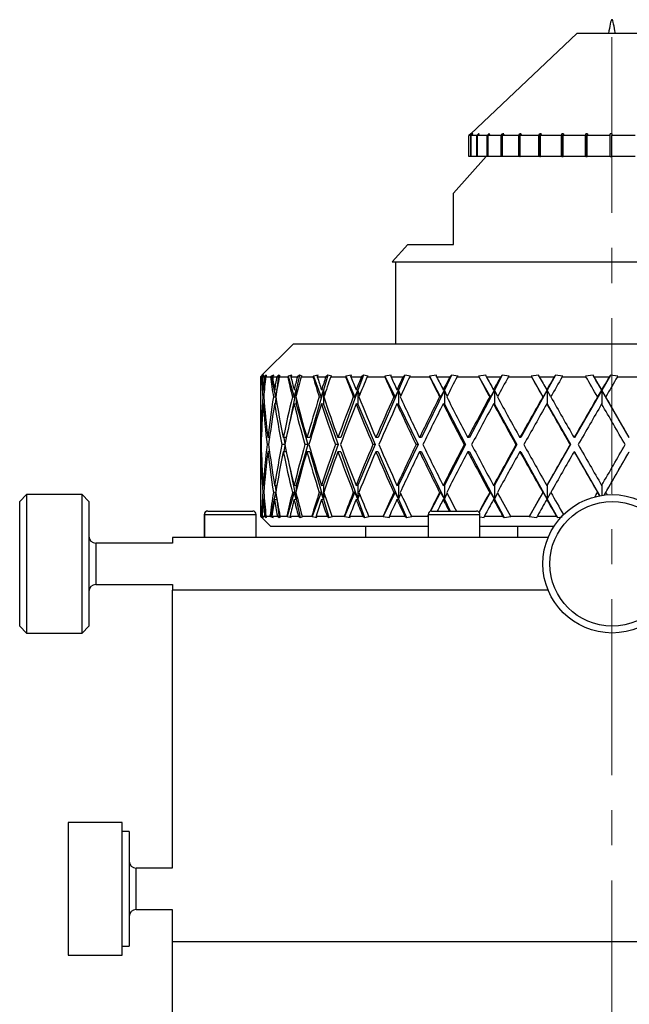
# Model space of a CAD drawing. Header units: inches. Extents: x 1.4 to 20.3, y 0.5 to 16.7.
# Tile 13 of 17: x 9.4 to 11.1, y 13.9 to 16.7. Entities that reach past the tile are written whole.
import ezdxf

# ---------------------------------------------------------------- set-up
doc = ezdxf.new("R2010")
doc.units = ezdxf.units.IN
doc.header["$MEASUREMENT"] = 0
doc.linetypes.add('CENTERX2', pattern=[0.8, 0.5, -0.1, 0.1, -0.1])

msp = doc.modelspace()

# ---------------------------------------------------------------- linework, layer by layer
at = {"color": 7, "linetype": 'Continuous', "lineweight": 25}
for p, q in [((10.9428, 16.6503), (10.6413, 16.365)), ((11.1428, 16.6503), (10.9428, 16.6503)), ((10.6413, 16.365), (10.6363, 16.3603)), ((10.6417, 16.3603), (10.6466, 16.365)), ((10.6474, 16.365), (10.6425, 16.3603)), ((10.6474, 16.365), (10.6466, 16.365)), ((10.6466, 16.365), (10.6466, 16.3642)), ((10.6592, 16.3603), (10.6639, 16.365)), ((10.6656, 16.365), (10.6609, 16.3603)), ((10.6656, 16.365), (10.6639, 16.365)), ((10.6639, 16.365), (10.6639, 16.3633)), ((10.6883, 16.3603), (10.6926, 16.365)), ((10.6951, 16.365), (10.6908, 16.3603)), ((10.6951, 16.365), (10.6926, 16.365)), ((10.6926, 16.365), (10.6926, 16.3623)), ((10.7283, 16.3603), (10.7321, 16.365)), ((10.7353, 16.365), (10.7315, 16.3603)), ((10.7353, 16.365), (10.7321, 16.365)), ((10.7321, 16.365), (10.7321, 16.3611)), ((10.7777, 16.3603), (10.7809, 16.365)), ((10.7848, 16.365), (10.7809, 16.365)), ((10.7809, 16.365), (10.7809, 16.3003)), ((10.7848, 16.365), (10.7816, 16.3603)), ((10.8353, 16.3603), (10.8378, 16.365)), ((10.8421, 16.365), (10.8378, 16.365)), ((10.8378, 16.365), (10.8378, 16.3003)), ((10.8421, 16.365), (10.8396, 16.3603)), ((10.8991, 16.3603), (10.9008, 16.365)), ((10.9055, 16.365), (10.9008, 16.365)), ((10.9008, 16.365), (10.9008, 16.3003)), ((10.9055, 16.365), (10.9038, 16.3603)), ((10.9673, 16.3603), (10.9682, 16.365)), ((10.9731, 16.365), (10.9682, 16.365)), ((10.9682, 16.365), (10.9682, 16.3003)), ((10.9731, 16.365), (10.9723, 16.3603)), ((11.0378, 16.3603), (11.0378, 16.365)), ((11.0428, 16.365), (11.0428, 16.3603)), ((10.6417, 16.3603), (10.6363, 16.3603)), ((10.6363, 16.3003), (10.6363, 16.3603)), ((10.6417, 16.3003), (10.6417, 16.3603)), ((10.6592, 16.3603), (10.6425, 16.3603)), ((10.6425, 16.3003), (10.6425, 16.3603)), ((10.6592, 16.3003), (10.6592, 16.3603)), ((10.6883, 16.3603), (10.6609, 16.3603)), ((10.6609, 16.3003), (10.6609, 16.3603)), ((10.6883, 16.3003), (10.6883, 16.3603)), ((10.7283, 16.3603), (10.6908, 16.3603)), ((10.6908, 16.3003), (10.6908, 16.3603)), ((10.7283, 16.3003), (10.7283, 16.3603)), ((10.7777, 16.3603), (10.7315, 16.3603)), ((10.7315, 16.3003), (10.7315, 16.3603)), ((10.7777, 16.3003), (10.7777, 16.3603)), ((10.8353, 16.3603), (10.7816, 16.3603)), ((10.7816, 16.3003), (10.7816, 16.3603)), ((10.8353, 16.3003), (10.8353, 16.3603)), ((10.8991, 16.3603), (10.8396, 16.3603)), ((10.8396, 16.3003), (10.8396, 16.3603)), ((10.8991, 16.3003), (10.8991, 16.3603)), ((10.9673, 16.3603), (10.9038, 16.3603)), ((10.9038, 16.3003), (10.9038, 16.3603)), ((10.9673, 16.3003), (10.9673, 16.3603)), ((11.0378, 16.3603), (10.9723, 16.3603)), ((10.9723, 16.3003), (10.9723, 16.3603)), ((11.0378, 16.3003), (11.0378, 16.3603)), ((11.1085, 16.3603), (11.0428, 16.3603)), ((11.0428, 16.3003), (11.0428, 16.3603)), ((10.6853, 16.3003), (10.5927, 16.1963)), ((10.6417, 16.3003), (10.6363, 16.3003)), ((10.6425, 16.3003), (10.6417, 16.3003)), ((10.6592, 16.3003), (10.6425, 16.3003)), ((10.6609, 16.3003), (10.6592, 16.3003)), ((10.6883, 16.3003), (10.6609, 16.3003)), ((10.6908, 16.3003), (10.6883, 16.3003)), ((10.7283, 16.3003), (10.6908, 16.3003)), ((10.7315, 16.3003), (10.7283, 16.3003)), ((10.7777, 16.3003), (10.7315, 16.3003)), ((10.7809, 16.3003), (10.7777, 16.3003)), ((10.7809, 16.3003), (10.7816, 16.3003)), ((10.8353, 16.3003), (10.7816, 16.3003)), ((10.8378, 16.3003), (10.8353, 16.3003)), ((10.8378, 16.3003), (10.8396, 16.3003)), ((10.8991, 16.3003), (10.8396, 16.3003)), ((10.9008, 16.3003), (10.8991, 16.3003)), ((10.9008, 16.3003), (10.9038, 16.3003)), ((10.9673, 16.3003), (10.9038, 16.3003)), ((10.9682, 16.3003), (10.9673, 16.3003)), ((10.9682, 16.3003), (10.9723, 16.3003)), ((11.0378, 16.3003), (10.9723, 16.3003)), ((11.0378, 16.3003), (11.0428, 16.3003)), ((11.1085, 16.3003), (11.0428, 16.3003)), ((10.4626, 16.0503), (10.4181, 16.0003)), ((10.4626, 16.0503), (10.5928, 16.0503)), ((10.4181, 16.0003), (11.6676, 16.0003)), ((10.4278, 16.0003), (10.4278, 15.7672)), ((10.1373, 15.7672), (10.0477, 15.6776)), ((10.1373, 15.7672), (11.9498, 15.7672)), ((10.0482, 15.6781), (10.0436, 15.6734)), ((10.0437, 15.6734), (10.0459, 15.6756)), ((10.0437, 15.6734), (10.0469, 15.6734)), ((10.0459, 15.6756), (10.0477, 15.6775)), ((10.049, 15.6756), (10.0469, 15.6734)), ((10.0534, 15.6781), (10.049, 15.6756)), ((10.049, 15.6756), (10.0493, 15.6736)), ((10.0491, 15.6734), (10.0534, 15.6781)), ((10.0491, 15.6734), (10.0546, 15.6734)), ((10.0597, 15.6781), (10.0546, 15.6734)), ((10.0583, 15.6734), (10.0608, 15.6756)), ((10.0583, 15.6734), (10.0721, 15.6734)), ((10.0597, 15.6781), (10.0596, 15.6746)), ((10.0608, 15.6756), (10.0597, 15.6781)), ((10.0739, 15.6756), (10.0721, 15.6734)), ((10.0815, 15.6781), (10.0739, 15.6756)), ((10.0739, 15.6756), (10.0862, 15.6154)), ((10.0778, 15.6734), (10.0815, 15.6781)), ((10.0778, 15.6734), (10.0899, 15.6734)), ((10.0954, 15.6781), (10.0899, 15.6734)), ((10.0954, 15.6781), (10.0905, 15.6364)), ((10.0998, 15.6756), (10.0954, 15.6781)), ((10.0972, 15.6734), (10.0998, 15.6756)), ((10.0972, 15.6734), (10.1211, 15.6734)), ((10.1226, 15.6756), (10.1211, 15.6734)), ((10.1333, 15.6781), (10.1226, 15.6756)), ((10.1226, 15.6756), (10.1399, 15.6154)), ((10.1304, 15.6734), (10.1333, 15.6781)), ((10.1304, 15.6734), (10.1488, 15.6734)), ((10.1544, 15.6781), (10.1456, 15.6353)), ((10.1544, 15.6781), (10.1488, 15.6734)), ((10.1621, 15.6756), (10.1544, 15.6781)), ((10.1594, 15.6734), (10.1621, 15.6756)), ((10.1594, 15.6734), (10.1929, 15.6734)), ((10.194, 15.6756), (10.1929, 15.6734)), ((10.2075, 15.6781), (10.194, 15.6756)), ((10.194, 15.6756), (10.2158, 15.6154)), ((10.2053, 15.6734), (10.2075, 15.6781)), ((10.2053, 15.6734), (10.2297, 15.6734)), ((10.2353, 15.6781), (10.223, 15.6353)), ((10.2353, 15.6781), (10.2297, 15.6734)), ((10.2461, 15.6756), (10.2353, 15.6781)), ((10.2434, 15.6734), (10.2461, 15.6756)), ((10.2434, 15.6734), (10.2856, 15.6734)), ((10.2863, 15.6756), (10.2856, 15.6734)), ((10.3023, 15.6781), (10.2863, 15.6756)), ((10.2863, 15.6756), (10.3121, 15.6154)), ((10.301, 15.6734), (10.3023, 15.6781)), ((10.301, 15.6734), (10.3306, 15.6734)), ((10.3362, 15.6781), (10.3207, 15.6353)), ((10.3362, 15.6781), (10.3306, 15.6734)), ((10.3497, 15.6756), (10.3362, 15.6781)), ((10.3471, 15.6734), (10.3497, 15.6756)), ((10.3471, 15.6734), (10.397, 15.6734)), ((10.3972, 15.6756), (10.397, 15.6734)), ((10.4154, 15.6781), (10.3972, 15.6756)), ((10.3972, 15.6756), (10.4264, 15.6154)), ((10.4149, 15.6734), (10.4154, 15.6781)), ((10.4149, 15.6734), (10.449, 15.6734)), ((10.4544, 15.6781), (10.4361, 15.6353)), ((10.4544, 15.6781), (10.449, 15.6734)), ((10.4705, 15.6756), (10.4544, 15.6781)), ((10.4679, 15.6734), (10.4705, 15.6756)), ((10.4679, 15.6734), (10.5243, 15.6734)), ((10.5439, 15.6781), (10.5241, 15.6756)), ((10.5241, 15.6756), (10.5243, 15.6734)), ((10.5241, 15.6756), (10.5558, 15.6154)), ((10.5443, 15.6734), (10.5439, 15.6781)), ((10.5443, 15.6734), (10.5821, 15.6734)), ((10.5871, 15.6781), (10.5664, 15.6353)), ((10.5871, 15.6781), (10.5821, 15.6734)), ((10.6053, 15.6756), (10.5871, 15.6781)), ((10.6029, 15.6734), (10.6053, 15.6756)), ((10.6029, 15.6734), (10.6644, 15.6734)), ((10.6847, 15.6781), (10.6638, 15.6756)), ((10.6638, 15.6756), (10.6644, 15.6734)), ((10.6638, 15.6756), (10.6974, 15.6154)), ((10.686, 15.6734), (10.6847, 15.6781)), ((10.686, 15.6734), (10.7266, 15.6734)), ((10.7311, 15.6781), (10.7086, 15.6353)), ((10.7311, 15.6781), (10.7266, 15.6734)), ((10.7509, 15.6756), (10.7311, 15.6781)), ((10.7487, 15.6734), (10.7509, 15.6756)), ((10.7487, 15.6734), (10.8138, 15.6734)), ((10.8343, 15.6781), (10.8128, 15.6756)), ((10.8128, 15.6756), (10.8138, 15.6734)), ((10.8128, 15.6756), (10.8474, 15.6154)), ((10.8365, 15.6734), (10.8343, 15.6781)), ((10.8365, 15.6734), (10.8789, 15.6734)), ((10.8828, 15.6781), (10.8589, 15.6353)), ((10.8828, 15.6781), (10.8789, 15.6734)), ((10.9037, 15.6756), (10.8828, 15.6781)), ((10.9019, 15.6734), (10.9037, 15.6756)), ((10.9019, 15.6734), (10.9689, 15.6734)), ((10.9891, 15.6781), (10.9675, 15.6756)), ((10.9675, 15.6756), (10.9689, 15.6734)), ((10.9921, 15.6734), (10.9891, 15.6781)), ((11.0138, 15.6353), (10.9891, 15.6781)), ((10.9921, 15.6734), (11.0352, 15.6734)), ((11.0384, 15.6781), (11.0138, 15.6353)), ((11.0384, 15.6781), (11.0352, 15.6734)), ((11.06, 15.6756), (11.0384, 15.6781)), ((11.0585, 15.6734), (11.06, 15.6756)), ((11.0585, 15.6734), (11.1258, 15.6734)), ((10.0435, 15.6478), (10.0435, 15.5845)), ((10.0548, 15.6358), (10.0516, 15.6362)), ((10.0537, 15.6359), (10.0543, 15.6305)), ((10.0903, 15.6353), (10.0837, 15.6362)), ((10.1456, 15.6353), (10.1394, 15.6362)), ((10.223, 15.6353), (10.2173, 15.6362)), ((10.3207, 15.6353), (10.3156, 15.6362)), ((10.4361, 15.6353), (10.4318, 15.6362)), ((10.5664, 15.6353), (10.5631, 15.6362)), ((10.7086, 15.6353), (10.7062, 15.6362)), ((10.8589, 15.6353), (10.8576, 15.6362)), ((11.0138, 15.6353), (11.0136, 15.6362)), ((10.0502, 15.6162), (10.0532, 15.6158)), ((10.0805, 15.6162), (10.0862, 15.6154)), ((10.0876, 15.6124), (10.0857, 15.5959)), ((10.0862, 15.6154), (10.0899, 15.6332)), ((10.1456, 15.6353), (10.1274, 15.5463)), ((10.1345, 15.6162), (10.1399, 15.6154)), ((10.1399, 15.6154), (10.1456, 15.6353)), ((10.1456, 15.6353), (10.1456, 15.6212)), ((10.1472, 15.6275), (10.1456, 15.6353)), ((10.1456, 15.6112), (10.1456, 15.5953)), ((10.223, 15.6353), (10.1843, 15.5003)), ((10.2108, 15.6162), (10.2158, 15.6154)), ((10.2158, 15.6154), (10.223, 15.6353)), ((10.223, 15.6353), (10.223, 15.5953)), ((10.2264, 15.6237), (10.223, 15.6353)), ((10.3207, 15.6353), (10.2719, 15.5003)), ((10.3077, 15.6162), (10.3121, 15.6154)), ((10.3121, 15.6154), (10.3207, 15.6353)), ((10.3207, 15.6353), (10.3207, 15.5953)), ((10.3257, 15.6214), (10.3207, 15.6353)), ((10.4361, 15.6353), (10.3784, 15.5003)), ((10.4227, 15.6162), (10.4264, 15.6154)), ((10.4264, 15.6154), (10.4361, 15.6353)), ((10.4361, 15.6353), (10.4361, 15.5953)), ((10.4427, 15.6199), (10.4361, 15.6353)), ((10.5664, 15.6353), (10.5013, 15.5003)), ((10.553, 15.6162), (10.5558, 15.6154)), ((10.5558, 15.6154), (10.5664, 15.6353)), ((10.5664, 15.6353), (10.5664, 15.5953)), ((10.5746, 15.6187), (10.5664, 15.6353)), ((10.7086, 15.6353), (10.6375, 15.5003)), ((10.6953, 15.6162), (10.6974, 15.6154)), ((10.6974, 15.6154), (10.7086, 15.6353)), ((10.7086, 15.6353), (10.7086, 15.5953)), ((10.718, 15.6176), (10.7086, 15.6353)), ((10.8589, 15.6353), (10.7837, 15.5003)), ((10.8463, 15.6162), (10.8474, 15.6154)), ((10.8474, 15.6154), (10.8589, 15.6353)), ((10.8589, 15.6353), (10.8589, 15.5953)), ((10.8694, 15.6168), (10.8589, 15.6353)), ((11.0138, 15.6353), (10.9364, 15.5003)), ((11.0021, 15.6162), (11.0022, 15.6154)), ((11.0022, 15.6154), (11.0138, 15.6353)), ((11.0138, 15.6353), (11.0138, 15.5958)), ((11.0917, 15.5003), (11.0138, 15.6353)), ((11.0254, 15.6154), (11.0138, 15.6353)), ((11.0252, 15.6162), (11.0254, 15.6154)), ((10.0549, 15.5958), (10.0516, 15.5962)), ((10.0903, 15.5953), (10.0837, 15.5962)), ((10.0903, 15.5967), (10.0903, 15.5953)), ((10.0903, 15.5953), (10.0922, 15.5863)), ((10.1456, 15.5953), (10.1394, 15.5962)), ((10.1456, 15.5953), (10.1786, 15.4803)), ((10.223, 15.5953), (10.2173, 15.5962)), ((10.223, 15.5953), (10.2646, 15.4803)), ((10.3207, 15.5953), (10.3156, 15.5962)), ((10.3207, 15.5953), (10.3698, 15.4803)), ((10.4361, 15.5953), (10.4318, 15.5962)), ((10.4361, 15.5953), (10.4916, 15.4803)), ((10.5664, 15.5953), (10.5631, 15.5962)), ((10.5664, 15.5953), (10.627, 15.4803)), ((10.7086, 15.5953), (10.7062, 15.5962)), ((10.7086, 15.5953), (10.7726, 15.4803)), ((10.8589, 15.5953), (10.8576, 15.5962)), ((10.8589, 15.5953), (10.9249, 15.4803)), ((10.0435, 15.5445), (10.0435, 15.4161)), ((10.0461, 15.5003), (10.0447, 15.5003)), ((10.0696, 15.5003), (10.0646, 15.5003)), ((10.1171, 15.5003), (10.1086, 15.5003)), ((10.1098, 15.5003), (10.1133, 15.4829)), ((10.1843, 15.5003), (10.1757, 15.5003)), ((10.2719, 15.5003), (10.2641, 15.5003)), ((10.3784, 15.5003), (10.3716, 15.5003)), ((10.5013, 15.5003), (10.4958, 15.5003)), ((10.6375, 15.5003), (10.6334, 15.5003)), ((10.7837, 15.5003), (10.7811, 15.5003)), ((10.9364, 15.5003), (10.9353, 15.5003)), ((11.0917, 15.5003), (11.0922, 15.5003)), ((10.0454, 15.4803), (10.0442, 15.4803)), ((10.0671, 15.4803), (10.0623, 15.4803)), ((10.1128, 15.4803), (10.1046, 15.4803)), ((10.1133, 15.4777), (10.1098, 15.4603)), ((10.1786, 15.4803), (10.1456, 15.3653)), ((10.1786, 15.4803), (10.17, 15.4803)), ((10.2646, 15.4803), (10.223, 15.3653)), ((10.2646, 15.4803), (10.2569, 15.4803)), ((10.3698, 15.4803), (10.3207, 15.3653)), ((10.3698, 15.4803), (10.3631, 15.4803)), ((10.4916, 15.4803), (10.4361, 15.3653)), ((10.4916, 15.4803), (10.4862, 15.4803)), ((10.627, 15.4803), (10.5664, 15.3653)), ((10.627, 15.4803), (10.6229, 15.4803)), ((10.7726, 15.4803), (10.7086, 15.3653)), ((10.7726, 15.4803), (10.77, 15.4803)), ((10.9249, 15.4803), (10.8589, 15.3653)), ((10.9249, 15.4803), (10.9238, 15.4803)), ((10.0461, 15.4603), (10.0447, 15.4603)), ((10.0696, 15.4603), (10.0646, 15.4603)), ((10.1171, 15.4603), (10.1086, 15.4603)), ((10.1843, 15.4603), (10.1757, 15.4603)), ((10.1843, 15.4603), (10.223, 15.3253)), ((10.2719, 15.4603), (10.2641, 15.4603)), ((10.2719, 15.4603), (10.3207, 15.3253)), ((10.3784, 15.4603), (10.3716, 15.4603)), ((10.3784, 15.4603), (10.4361, 15.3253)), ((10.5013, 15.4603), (10.4958, 15.4603)), ((10.5013, 15.4603), (10.5664, 15.3253)), ((10.6375, 15.4603), (10.6334, 15.4603)), ((10.6375, 15.4603), (10.7086, 15.3253)), ((10.7837, 15.4603), (10.7811, 15.4603)), ((10.7837, 15.4603), (10.8589, 15.3253)), ((10.9364, 15.4603), (10.9353, 15.4603)), ((10.9364, 15.4603), (11.0084, 15.3349)), ((11.0204, 15.3367), (11.0917, 15.4603)), ((11.0917, 15.4603), (11.0922, 15.4603)), ((10.1274, 15.4143), (10.1456, 15.3253)), ((10.0435, 15.3761), (10.0435, 15.3128)), ((10.0516, 15.3644), (10.0549, 15.3648)), ((10.0837, 15.3644), (10.0903, 15.3653)), ((10.0857, 15.3647), (10.0876, 15.3482)), ((10.0922, 15.3743), (10.0903, 15.3653)), ((10.0903, 15.3653), (10.0903, 15.3639)), ((10.1394, 15.3644), (10.1456, 15.3653)), ((10.1456, 15.3653), (10.1456, 15.3494)), ((10.2173, 15.3644), (10.223, 15.3653)), ((10.223, 15.3653), (10.223, 15.3253)), ((10.3156, 15.3644), (10.3207, 15.3653)), ((10.3207, 15.3653), (10.3207, 15.3253)), ((10.4318, 15.3644), (10.4361, 15.3653)), ((10.4361, 15.3653), (10.4361, 15.3253)), ((10.5631, 15.3644), (10.5664, 15.3653)), ((10.5664, 15.3653), (10.5664, 15.3253)), ((10.7062, 15.3644), (10.7086, 15.3653)), ((10.7086, 15.3653), (10.7086, 15.3253)), ((10.8576, 15.3644), (10.8589, 15.3653)), ((10.8589, 15.3653), (10.8589, 15.3253)), ((11.0138, 15.3648), (11.0138, 15.3358)), ((9.379, 15.338), (9.3593, 15.3183)), ((9.5365, 15.338), (9.379, 15.338)), ((9.379, 15.338), (9.379, 15.3014)), ((9.5561, 15.3183), (9.5365, 15.338)), ((9.5365, 14.9443), (9.5365, 15.338)), ((10.0532, 15.3448), (10.0502, 15.3444)), ((10.0543, 15.3301), (10.0537, 15.3247)), ((10.0862, 15.3452), (10.072, 15.2756)), ((10.0862, 15.3452), (10.0805, 15.3444)), ((10.0899, 15.3274), (10.0862, 15.3452)), ((10.1399, 15.3452), (10.1199, 15.2756)), ((10.1399, 15.3452), (10.1345, 15.3444)), ((10.1456, 15.3253), (10.1399, 15.3452)), ((10.1456, 15.3394), (10.1456, 15.3253)), ((10.1456, 15.3253), (10.1472, 15.3331)), ((10.2158, 15.3452), (10.1906, 15.2756)), ((10.2158, 15.3452), (10.2108, 15.3444)), ((10.223, 15.3253), (10.2158, 15.3452)), ((10.223, 15.3253), (10.2264, 15.3369)), ((10.3121, 15.3452), (10.2823, 15.2756)), ((10.3121, 15.3452), (10.3077, 15.3444)), ((10.3207, 15.3253), (10.3121, 15.3452)), ((10.3207, 15.3253), (10.3257, 15.3392)), ((10.4264, 15.3452), (10.3927, 15.2756)), ((10.4264, 15.3452), (10.4227, 15.3444)), ((10.4361, 15.3253), (10.4264, 15.3452)), ((10.4361, 15.3253), (10.4427, 15.3407)), ((10.5558, 15.3452), (10.5272, 15.2909)), ((10.5558, 15.3452), (10.553, 15.3444)), ((10.5664, 15.3253), (10.5558, 15.3452)), ((10.5664, 15.3253), (10.5746, 15.3419)), ((10.6974, 15.3452), (10.6654, 15.2878)), ((10.6974, 15.3452), (10.6953, 15.3444)), ((10.7086, 15.3253), (10.6974, 15.3452)), ((10.7086, 15.3253), (10.718, 15.343)), ((10.8474, 15.3452), (10.8074, 15.2756)), ((10.8474, 15.3452), (10.8463, 15.3444)), ((10.8589, 15.3253), (10.8474, 15.3452)), ((10.8589, 15.3253), (10.8694, 15.3438)), ((11.0022, 15.3452), (11.0021, 15.3444)), ((11.0083, 15.3348), (11.0022, 15.3452)), ((11.0204, 15.3367), (11.0254, 15.3452)), ((11.0254, 15.3452), (11.0252, 15.3444)), ((9.3593, 15.2854), (9.3593, 15.3183)), ((9.379, 15.3014), (9.379, 14.9443)), ((9.5561, 15.3183), (9.5561, 14.964)), ((10.0516, 15.3244), (10.0548, 15.3248)), ((10.0837, 15.3244), (10.0903, 15.3253)), ((10.0905, 15.3242), (10.0965, 15.2731)), ((10.1394, 15.3244), (10.1456, 15.3253)), ((10.1456, 15.3253), (10.1563, 15.2731)), ((10.2173, 15.3244), (10.223, 15.3253)), ((10.223, 15.3253), (10.238, 15.2731)), ((10.3156, 15.3244), (10.3207, 15.3253)), ((10.3207, 15.3253), (10.3396, 15.2731)), ((10.4318, 15.3244), (10.4361, 15.3253)), ((10.4361, 15.3253), (10.4584, 15.2731)), ((10.5631, 15.3244), (10.5664, 15.3253)), ((10.5664, 15.3253), (10.5829, 15.2914)), ((10.7062, 15.3244), (10.7086, 15.3253)), ((10.7086, 15.3253), (10.7361, 15.2731)), ((10.8576, 15.3244), (10.8589, 15.3253)), ((10.8589, 15.3253), (10.8881, 15.2731)), ((9.3593, 14.964), (9.3593, 15.2854)), ((9.884, 15.2815), (9.884, 15.2162)), ((9.884, 15.2815), (9.8842, 15.2815)), ((9.8842, 15.2815), (9.8842, 15.2162)), ((9.8842, 15.2815), (10.0315, 15.2815)), ((9.8939, 15.2914), (9.8941, 15.2914)), ((9.8941, 15.2914), (10.0216, 15.2914)), ((10.0315, 15.2162), (10.0315, 15.2815)), ((10.0435, 15.2772), (10.0477, 15.2731)), ((10.0453, 15.2756), (10.0438, 15.2772)), ((10.0438, 15.2772), (10.0465, 15.2772)), ((10.0477, 15.2731), (10.0453, 15.2756)), ((10.0465, 15.2772), (10.0479, 15.2756)), ((10.0477, 15.273), (10.0735, 15.2472)), ((10.0489, 15.2842), (10.0479, 15.2756)), ((10.0479, 15.2756), (10.0523, 15.2731)), ((10.0523, 15.2731), (10.0485, 15.2772)), ((10.0485, 15.2772), (10.0555, 15.2772)), ((10.0555, 15.2772), (10.06, 15.2731)), ((10.061, 15.2756), (10.0593, 15.2772)), ((10.0593, 15.2772), (10.0707, 15.2772)), ((10.0599, 15.2767), (10.06, 15.2731)), ((10.06, 15.2731), (10.061, 15.2756)), ((10.0707, 15.2772), (10.072, 15.2756)), ((10.072, 15.2756), (10.0796, 15.2731)), ((10.0796, 15.2731), (10.0764, 15.2772)), ((10.0764, 15.2772), (10.0917, 15.2772)), ((10.0917, 15.2772), (10.0965, 15.2731)), ((10.0965, 15.2731), (10.1009, 15.2756)), ((10.1009, 15.2756), (10.0991, 15.2772)), ((10.0991, 15.2772), (10.1189, 15.2772)), ((10.1189, 15.2772), (10.1199, 15.2756)), ((10.1199, 15.2756), (10.1306, 15.2731)), ((10.1306, 15.2731), (10.128, 15.2772)), ((10.128, 15.2772), (10.1514, 15.2772)), ((10.1514, 15.2772), (10.1563, 15.2731)), ((10.1563, 15.2731), (10.164, 15.2756)), ((10.164, 15.2756), (10.1621, 15.2772)), ((10.1621, 15.2772), (10.1899, 15.2772)), ((10.1899, 15.2772), (10.1906, 15.2756)), ((10.1906, 15.2756), (10.2041, 15.2731)), ((10.2041, 15.2731), (10.2022, 15.2772)), ((10.2022, 15.2772), (10.233, 15.2772)), ((10.233, 15.2772), (10.238, 15.2731)), ((10.238, 15.2731), (10.2488, 15.2756)), ((10.2488, 15.2756), (10.2469, 15.2772)), ((10.2469, 15.2772), (10.2818, 15.2772)), ((10.2818, 15.2772), (10.2823, 15.2756)), ((10.2823, 15.2756), (10.2983, 15.2731)), ((10.2983, 15.2731), (10.2971, 15.2772)), ((10.2971, 15.2772), (10.3347, 15.2772)), ((10.3347, 15.2772), (10.3396, 15.2731)), ((10.3396, 15.2731), (10.3531, 15.2756)), ((10.3531, 15.2756), (10.3512, 15.2772)), ((10.3512, 15.2772), (10.3926, 15.2772)), ((10.3926, 15.2772), (10.3927, 15.2756)), ((10.3927, 15.2756), (10.4108, 15.2731)), ((10.4108, 15.2731), (10.4104, 15.2772)), ((10.4104, 15.2772), (10.4537, 15.2772)), ((10.4537, 15.2772), (10.4584, 15.2731)), ((10.4584, 15.2731), (10.4744, 15.2756)), ((10.4744, 15.2756), (10.4727, 15.2772)), ((10.4727, 15.2772), (10.5193, 15.2772)), ((10.5204, 15.2779), (10.5192, 15.2756)), ((10.5193, 15.2772), (10.5192, 15.2756)), ((10.5204, 15.2815), (10.5204, 15.2162)), ((10.5204, 15.2815), (10.6677, 15.2815)), ((10.5303, 15.2914), (10.6578, 15.2914)), ((10.6677, 15.2162), (10.6677, 15.2815)), ((10.6677, 15.2745), (10.6794, 15.2731)), ((10.6794, 15.2731), (10.6806, 15.2772)), ((10.6806, 15.2772), (10.7321, 15.2772)), ((10.7321, 15.2772), (10.7361, 15.2731)), ((10.7361, 15.2731), (10.7558, 15.2756)), ((10.7558, 15.2756), (10.7543, 15.2772)), ((10.7543, 15.2772), (10.8081, 15.2772)), ((10.8081, 15.2772), (10.8074, 15.2756)), ((10.8074, 15.2756), (10.8289, 15.2731)), ((10.8289, 15.2731), (10.8308, 15.2772)), ((10.8308, 15.2772), (10.8846, 15.2772)), ((10.8846, 15.2772), (10.8881, 15.2731)), ((10.8881, 15.2731), (10.9011, 15.2747)), ((10.5204, 15.2472), (10.0735, 15.2472)), ((10.3435, 15.2162), (10.3435, 15.2472)), ((10.8777, 15.2472), (10.6677, 15.2472)), ((10.7743, 15.2472), (10.7743, 15.2162)), ((9.7935, 15.2162), (9.7935, 15.2002)), ((10.8615, 15.2162), (9.7935, 15.2162)), ((9.7935, 15.2002), (9.5758, 15.2002)), ((9.5758, 15.2002), (9.5758, 15.0821)), ((9.5758, 15.0821), (9.7935, 15.0821)), ((9.7935, 15.0821), (9.7935, 15.0662)), ((9.7928, 15.0662), (9.7928, 14.2752)), ((10.8615, 15.0662), (9.7928, 15.0662)), ((9.3593, 14.964), (9.379, 14.9443)), ((9.5365, 14.9443), (9.5561, 14.964)), ((9.379, 14.9443), (9.5365, 14.9443)), ((9.6507, 14.4052), (9.4972, 14.4052)), ((9.4972, 14.4052), (9.4972, 14.0272)), ((9.6507, 14.0272), (9.6507, 14.4052)), ((9.6704, 14.379), (9.6507, 14.379)), ((9.6704, 14.379), (9.6704, 14.0534)), ((9.7928, 14.2752), (9.6901, 14.2752)), ((9.6901, 14.1811), (9.6901, 14.2752)), ((9.6901, 14.1571), (9.6901, 14.1811)), ((9.6901, 14.1571), (9.7928, 14.1571)), ((9.7928, 14.1571), (9.7928, 14.0662)), ((9.6507, 14.0534), (9.6704, 14.0534)), ((9.7928, 14.0662), (9.7928, 12.1292)), ((9.7928, 14.0662), (12.2928, 14.0662)), ((9.4972, 14.0272), (9.6507, 14.0272))]:
    msp.add_line(p, q, dxfattribs=at)
at = {"color": 7, "linetype": 'CENTERX2', "lineweight": 18}
msp.add_line((11.0428, 16.6402), (11.0428, 11.0856), dxfattribs=at)
at = {"color": 7, "linetype": 'Continuous', "lineweight": 25}
for radius in [0.1969, 0.1772]:
    msp.add_circle((11.0435, 15.1412), radius, dxfattribs=at)
for centre, radius, start, end in [((9.8939, 15.2815), 0.00984, 90, 180), ((9.8941, 15.2815), 0.00984, 90, 180), ((10.0216, 15.2815), 0.00984, 0, 90), ((10.5303, 15.2815), 0.00984, 90, 180), ((10.6578, 15.2815), 0.00984, 0, 90), ((9.5758, 15.2199), 0.0197, 180, 270), ((9.5758, 15.0624), 0.0197, 90, 180), ((9.6901, 14.2949), 0.0197, 180, 270), ((9.6901, 14.1374), 0.0197, 90, 180)]:
    msp.add_arc(centre, radius, start, end, dxfattribs=at)
for centre, major_axis, ratio, start_param, end_param in [((11.0435, 15.4603), (-0.1607, 1.7296), 0.570645, 1.394458, 1.40937), ((11.0435, 15.5003), (-0.1607, 1.7296), 0.570645, 1.417697, 1.420985), ((11.0435, 15.4603), (-0.296, 1.7243), 0.553962, 1.352615, 1.385853), ((11.0435, 15.5003), (-0.296, 1.7243), 0.553962, 1.375855, 1.397436), ((11.0435, 15.5003), (0.0728, 1.7315), 0.575988, 1.494876, 1.516458), ((11.0435, 15.4603), (0.0728, 1.7315), 0.575988, 1.471637, 1.504875), ((11.0435, 15.4603), (-0.4847, 1.7143), 0.510211, 1.304155, 1.337392), ((11.0435, 15.5003), (-0.4847, 1.7143), 0.510211, 1.327394, 1.348975), ((11.0435, 15.5003), (0.296, 1.7243), 0.553962, 1.565496, 1.587077), ((11.0435, 15.4603), (0.296, 1.7243), 0.553962, 1.542256, 1.575494), ((11.0435, 15.4603), (-0.6337, 1.7081), 0.452884, 1.280972, 1.314209), ((11.0435, 15.5003), (-0.6337, 1.7081), 0.452884, 1.304211, 1.325792), ((11.0435, 15.5003), (0.4847, 1.7143), 0.510211, 1.613957, 1.635538), ((11.0435, 15.4603), (0.4847, 1.7143), 0.510211, 1.590717, 1.623955), ((11.0435, 15.4603), (-0.7484, 1.7075), 0.388462, 1.278796, 1.312034), ((11.0435, 15.5003), (-0.7484, 1.7075), 0.388462, 1.302036, 1.323617), ((11.0435, 15.5003), (0.6337, 1.7081), 0.452884, 1.63714, 1.658721), ((11.0435, 15.4603), (0.6337, 1.7081), 0.452884, 1.6139, 1.647138), ((11.0435, 15.4603), (-0.8357, 1.7112), 0.3209, 1.29197, 1.325207), ((11.0435, 15.5003), (-0.8357, 1.7112), 0.3209, 1.315209, 1.33679), ((11.0435, 15.5003), (0.7484, 1.7075), 0.388462, 1.639315, 1.660896), ((11.0435, 15.4603), (0.7484, 1.7075), 0.388462, 1.616076, 1.649313), ((11.0435, 15.4603), (-0.9013, 1.7171), 0.252285, 1.315775, 1.349013), ((11.0435, 15.5003), (-0.9013, 1.7171), 0.252285, 1.339015, 1.360596), ((11.0435, 15.5003), (0.8357, 1.7112), 0.3209, 1.626142, 1.647723), ((11.0435, 15.4603), (0.8357, 1.7112), 0.3209, 1.602902, 1.63614), ((11.0435, 15.4603), (-0.9486, 1.7233), 0.183581, 1.346719, 1.379956), ((11.0435, 15.5003), (-0.9486, 1.7233), 0.183581, 1.369958, 1.391539), ((11.0435, 15.5003), (0.9013, 1.7171), 0.252285, 1.602336, 1.623917), ((11.0435, 15.4603), (0.9013, 1.7171), 0.252285, 1.579097, 1.612334), ((11.0435, 15.4603), (-0.98, 1.7284), 0.115137, 1.382245, 1.415482), ((11.0435, 15.5003), (-0.98, 1.7284), 0.115137, 1.405484, 1.427065), ((11.0435, 15.5003), (0.9486, 1.7233), 0.183581, 1.571392, 1.592974), ((11.0435, 15.4603), (0.9486, 1.7233), 0.183581, 1.548153, 1.581391), ((11.0435, 15.4603), (-0.9967, 1.7314), 0.046971, 1.420404, 1.453641), ((11.0435, 15.5003), (-0.9967, 1.7314), 0.046971, 1.443643, 1.465224), ((11.0435, 15.5003), (0.98, 1.7284), 0.115137, 1.535866, 1.557448), ((11.0435, 15.4603), (0.98, 1.7284), 0.115137, 1.512627, 1.545865), ((11.0435, 15.4603), (-0.9993, 1.7319), 0.021059, 4.790361, 4.823599), ((11.0435, 15.5003), (-0.9993, 1.7319), 0.021059, 4.778778, 4.800359), ((11.0435, 15.5003), (0.9967, 1.7314), 0.046971, 1.497708, 1.519289), ((11.0435, 15.4603), (0.9967, 1.7314), 0.046971, 1.474468, 1.507706), ((11.0435, 15.5003), (0.0728, 1.7315), 0.575988, 1.528041, 1.594997), ((11.0435, 15.5003), (-0.296, 1.7243), 0.553962, 1.409019, 1.475976), ((11.0435, 15.5003), (0.296, 1.7243), 0.553962, 1.59866, 1.665617), ((11.0435, 15.5003), (-0.4847, 1.7143), 0.510211, 1.360558, 1.427515), ((11.0435, 15.5003), (0.4847, 1.7143), 0.510211, 1.647121, 1.714078), ((11.0435, 15.5003), (-0.6337, 1.7081), 0.452884, 1.337375, 1.404332), ((11.0435, 15.5003), (0.6337, 1.7081), 0.452884, 1.670304, 1.737261), ((11.0435, 15.5003), (-0.7484, 1.7075), 0.388462, 1.3352, 1.402157), ((11.0435, 15.5003), (0.7484, 1.7075), 0.388462, 1.672479, 1.739436), ((11.0435, 15.5003), (-0.8357, 1.7112), 0.3209, 1.348373, 1.41533), ((11.0435, 15.5003), (0.8357, 1.7112), 0.3209, 1.659306, 1.726262), ((11.0435, 15.5003), (-0.9013, 1.7171), 0.252285, 1.372179, 1.439135), ((11.0435, 15.5003), (0.9013, 1.7171), 0.252285, 1.6355, 1.702457), ((11.0435, 15.5003), (-0.9486, 1.7233), 0.183581, 1.403122, 1.470079), ((11.0435, 15.5003), (0.9486, 1.7233), 0.183581, 1.604557, 1.671513), ((11.0435, 15.5003), (-0.98, 1.7284), 0.115137, 1.438648, 1.505605), ((11.0435, 15.5003), (0.98, 1.7284), 0.115137, 1.569031, 1.635987), ((11.0435, 15.5003), (-0.9967, 1.7314), 0.046971, 1.476807, 1.543764), ((11.0435, 15.5003), (0.9967, 1.7314), 0.046971, 1.530872, 1.597829), ((11.0435, 15.5003), (-0.9993, 1.7319), 0.021059, 4.700238, 4.767195), ((11.0435, 15.5003), (-0.0728, 1.7315), 0.575988, 1.497964, 1.546595), ((11.0435, 15.4603), (0.0728, 1.7315), 0.575988, 1.516458, 1.58345), ((11.0435, 15.4603), (-0.296, 1.7243), 0.553962, 1.397436, 1.464429), ((11.0435, 15.4603), (0.296, 1.7243), 0.553962, 1.587077, 1.65407), ((11.0435, 15.4603), (-0.4847, 1.7143), 0.510211, 1.348975, 1.415968), ((11.0435, 15.4603), (0.4847, 1.7143), 0.510211, 1.635538, 1.70253), ((11.0435, 15.4603), (-0.6337, 1.7081), 0.452884, 1.325792, 1.392785), ((11.0435, 15.4603), (0.6337, 1.7081), 0.452884, 1.658721, 1.725713), ((11.0435, 15.4603), (-0.7484, 1.7075), 0.388462, 1.323617, 1.390609), ((11.0435, 15.4603), (0.7484, 1.7075), 0.388462, 1.660896, 1.727889), ((11.0435, 15.4603), (-0.8357, 1.7112), 0.3209, 1.33679, 1.403783), ((11.0435, 15.4603), (0.8357, 1.7112), 0.3209, 1.647723, 1.714715), ((11.0435, 15.4603), (-0.9013, 1.7171), 0.252285, 1.360596, 1.427588), ((11.0435, 15.4603), (0.9013, 1.7171), 0.252285, 1.623917, 1.69091), ((11.0435, 15.4603), (-0.9486, 1.7233), 0.183581, 1.391539, 1.458532), ((11.0435, 15.4603), (0.9486, 1.7233), 0.183581, 1.592974, 1.659966), ((11.0435, 15.4603), (-0.98, 1.7284), 0.115137, 1.427065, 1.494058), ((11.0435, 15.4603), (0.98, 1.7284), 0.115137, 1.557448, 1.62444), ((11.0435, 15.4603), (-0.9967, 1.7314), 0.046971, 1.465224, 1.532217), ((11.0435, 15.4603), (0.9967, 1.7314), 0.046971, 1.519289, 1.586281), ((11.0435, 15.4603), (-0.9993, 1.7319), 0.021059, 4.711786, 4.778778), ((11.0435, 15.4603), (-0.0728, 1.7315), 0.575988, 1.486403, 1.535048), ((11.0435, 15.5003), (0.0728, 1.7315), 0.575988, 1.606545, 1.655189), ((11.0435, 15.5003), (-0.0728, 1.7315), 0.575988, 1.558143, 1.625135), ((11.0435, 15.5003), (0.296, 1.7243), 0.553962, 1.677164, 1.744157), ((11.0435, 15.5003), (-0.296, 1.7243), 0.553962, 1.487523, 1.554516), ((11.0435, 15.5003), (0.4847, 1.7143), 0.510211, 1.725625, 1.792617), ((11.0435, 15.5003), (-0.4847, 1.7143), 0.510211, 1.439062, 1.506055), ((11.0435, 15.5003), (0.6337, 1.7081), 0.452884, 1.748808, 1.8158), ((11.0435, 15.5003), (-0.6337, 1.7081), 0.452884, 1.415879, 1.482872), ((11.0435, 15.5003), (0.7484, 1.7075), 0.388462, 1.750983, 1.817976), ((11.0435, 15.5003), (-0.7484, 1.7075), 0.388462, 1.413704, 1.480696), ((11.0435, 15.5003), (0.8357, 1.7112), 0.3209, 1.73781, 1.804802), ((11.0435, 15.5003), (-0.8357, 1.7112), 0.3209, 1.426877, 1.49387), ((11.0435, 15.5003), (0.9013, 1.7171), 0.252285, 1.714004, 1.780997), ((11.0435, 15.5003), (-0.9013, 1.7171), 0.252285, 1.450683, 1.517675), ((11.0435, 15.5003), (0.9486, 1.7233), 0.183581, 1.683061, 1.750053), ((11.0435, 15.5003), (-0.9486, 1.7233), 0.183581, 1.481626, 1.548619), ((11.0435, 15.5003), (0.98, 1.7284), 0.115137, 1.647535, 1.714527), ((11.0435, 15.5003), (-0.98, 1.7284), 0.115137, 1.517153, 1.584145), ((11.0435, 15.5003), (0.9967, 1.7314), 0.046971, 1.609376, 1.676368), ((11.0435, 15.5003), (-0.9967, 1.7314), 0.046971, 1.555311, 1.622304), ((11.0435, 15.5003), (0.9993, 1.7319), 0.021059, 4.646, 4.712992), ((11.0435, 15.4603), (0.0728, 1.7315), 0.575988, 1.594997, 1.643628), ((11.0435, 15.4603), (-0.0728, 1.7315), 0.575988, 1.546595, 1.613552), ((11.0435, 15.4603), (0.296, 1.7243), 0.553962, 1.665617, 1.732574), ((11.0435, 15.4603), (-0.296, 1.7243), 0.553962, 1.475976, 1.542933), ((11.0435, 15.4603), (0.4847, 1.7143), 0.510211, 1.714078, 1.781034), ((11.0435, 15.4603), (-0.4847, 1.7143), 0.510211, 1.427515, 1.494472), ((11.0435, 15.4603), (0.6337, 1.7081), 0.452884, 1.737261, 1.804218), ((11.0435, 15.4603), (-0.6337, 1.7081), 0.452884, 1.404332, 1.471289), ((11.0435, 15.4603), (0.7484, 1.7075), 0.388462, 1.739436, 1.806393), ((11.0435, 15.4603), (-0.7484, 1.7075), 0.388462, 1.402157, 1.469114), ((11.0435, 15.4603), (0.8357, 1.7112), 0.3209, 1.726262, 1.793219), ((11.0435, 15.4603), (-0.8357, 1.7112), 0.3209, 1.41533, 1.482287), ((11.0435, 15.4603), (0.9013, 1.7171), 0.252285, 1.702457, 1.769414), ((11.0435, 15.4603), (-0.9013, 1.7171), 0.252285, 1.439135, 1.506092), ((11.0435, 15.4603), (0.9486, 1.7233), 0.183581, 1.671513, 1.73847), ((11.0435, 15.4603), (-0.9486, 1.7233), 0.183581, 1.470079, 1.537036), ((11.0435, 15.4603), (0.98, 1.7284), 0.115137, 1.635987, 1.702944), ((11.0435, 15.4603), (-0.98, 1.7284), 0.115137, 1.505605, 1.572562), ((11.0435, 15.4603), (0.9967, 1.7314), 0.046971, 1.597829, 1.664785), ((11.0435, 15.4603), (-0.9967, 1.7314), 0.046971, 1.543764, 1.610721), ((11.0435, 15.4603), (0.9993, 1.7319), 0.021059, 4.657583, 4.72454), ((11.0435, 15.5003), (0.296, 1.7243), 0.553962, 1.75574, 1.794797), ((11.0435, 15.5003), (-0.0728, 1.7315), 0.575988, 1.636718, 1.675776), ((11.0435, 15.5003), (0.4847, 1.7143), 0.510211, 1.8042, 1.843258), ((11.0435, 15.5003), (-0.296, 1.7243), 0.553962, 1.566099, 1.605156), ((11.0435, 15.5003), (0.6337, 1.7081), 0.452884, 1.827383, 1.866441), ((11.0435, 15.5003), (-0.4847, 1.7143), 0.510211, 1.517638, 1.556695), ((11.0435, 15.5003), (0.7484, 1.7075), 0.388462, 1.829559, 1.868616), ((11.0435, 15.5003), (-0.6337, 1.7081), 0.452884, 1.494455, 1.533512), ((11.0435, 15.5003), (0.8357, 1.7112), 0.3209, 1.816385, 1.855443), ((11.0435, 15.5003), (-0.7484, 1.7075), 0.388462, 1.492279, 1.531337), ((11.0435, 15.5003), (0.9013, 1.7171), 0.252285, 1.79258, 1.831637), ((11.0435, 15.5003), (-0.8357, 1.7112), 0.3209, 1.505453, 1.54451), ((11.0435, 15.5003), (0.9486, 1.7233), 0.183581, 1.761636, 1.793031), ((11.0435, 15.5003), (-0.9013, 1.7171), 0.252285, 1.529258, 1.560055), ((11.0435, 15.5003), (0.98, 1.7284), 0.115137, 1.72611, 1.758706), ((11.0435, 15.5003), (-0.9486, 1.7233), 0.183581, 1.560202, 1.599259), ((11.0435, 15.5003), (0.9967, 1.7314), 0.046971, 1.687951, 1.727009), ((11.0435, 15.5003), (-0.98, 1.7284), 0.115137, 1.595728, 1.632402), ((11.0435, 15.5003), (0.9993, 1.7319), 0.021059, 4.627159, 4.634417), ((11.0435, 15.5003), (-0.9967, 1.7314), 0.046971, 1.633887, 1.637893), ((11.0435, 15.5003), (0.1607, 1.7296), 0.570645, 1.732223, 1.752955), ((11.0435, 15.4603), (0.296, 1.7243), 0.553962, 1.744157, 1.771542), ((11.0435, 15.4603), (-0.0728, 1.7315), 0.575988, 1.625135, 1.652521), ((11.0435, 15.4603), (0.4847, 1.7143), 0.510211, 1.792617, 1.820003), ((11.0435, 15.4603), (-0.296, 1.7243), 0.553962, 1.554516, 1.581901), ((11.0435, 15.4603), (0.6337, 1.7081), 0.452884, 1.8158, 1.843186), ((11.0435, 15.4603), (-0.4847, 1.7143), 0.510211, 1.506055, 1.53344), ((11.0435, 15.4603), (0.7484, 1.7075), 0.388462, 1.817976, 1.845361), ((11.0435, 15.4603), (-0.6337, 1.7081), 0.452884, 1.482872, 1.510257), ((11.0435, 15.4603), (0.8357, 1.7112), 0.3209, 1.804802, 1.832188), ((11.0435, 15.4603), (-0.7484, 1.7075), 0.388462, 1.480696, 1.508082), ((11.0435, 15.4603), (0.9013, 1.7171), 0.252285, 1.780997, 1.808382), ((11.0435, 15.4603), (-0.8357, 1.7112), 0.3209, 1.49387, 1.521255), ((11.0435, 15.4603), (0.9486, 1.7233), 0.183581, 1.750053, 1.769199), ((11.0435, 15.4603), (-0.9013, 1.7171), 0.252285, 1.517675, 1.536821), ((11.0435, 15.4603), (0.98, 1.7284), 0.115137, 1.714527, 1.741913), ((11.0435, 15.4603), (-0.9486, 1.7233), 0.183581, 1.548619, 1.576004), ((11.0435, 15.4603), (0.9967, 1.7314), 0.046971, 1.676368, 1.703754), ((11.0435, 15.4603), (-0.98, 1.7284), 0.115137, 1.584145, 1.61153), ((11.0435, 15.4603), (0.1607, 1.7296), 0.570645, 1.720607, 1.7297), ((11.0435, 15.5003), (0.9486, 1.7233), 0.183581, 1.799427, 1.800694)]:
    msp.add_ellipse(centre, major_axis=major_axis, ratio=ratio, start_param=start_param, end_param=end_param, dxfattribs=at)
msp.add_open_spline([(11.0526, 16.6503), (11.0494, 16.67), (11.0428, 16.7094), (11.0363, 16.67), (11.0331, 16.6503)], degree=3, dxfattribs=at)
for points, knots in [([(11.0428, 16.365), (11.0414, 16.365), (11.0397, 16.365), (11.0381, 16.365), (11.0378, 16.365)], [0, 0, 0, 0, 0.873878, 1, 1, 1, 1]), ([(10.5928, 16.0503), (10.5928, 16.0615), (10.5928, 16.0838), (10.5928, 16.1146), (10.5928, 16.1426), (10.5928, 16.1632), (10.5928, 16.1774), (10.5928, 16.1867), (10.5928, 16.1931), (10.5928, 16.1963), (10.5928, 16.1962), (10.5928, 16.1961)], [0, 0, 0, 0, 0.146589, 0.293485, 0.441855, 0.591105, 0.680129, 0.76957, 0.860578, 0.952254, 1, 1, 1, 1])]:
    msp.add_open_spline(points, degree=3, knots=knots, dxfattribs=at)

doc.saveas('drawing.dxf')
